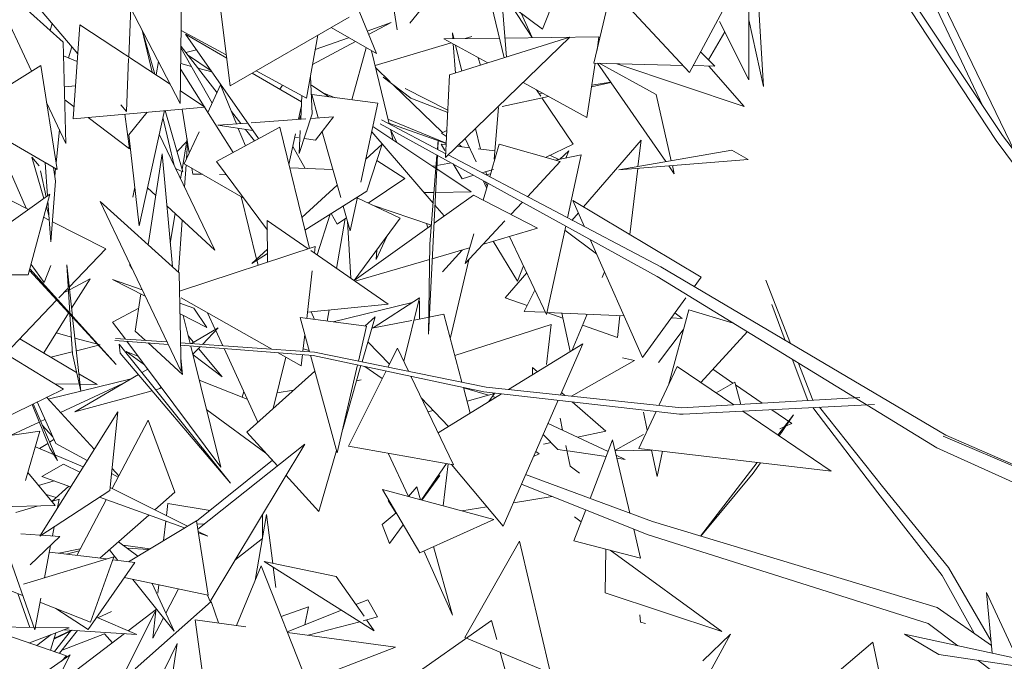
# Model space of a CAD drawing. Header units: millimetres. Extents: x -14485 to 13127, y -18923 to 3272.
# Tile 55 of 119: x 10665 to 10884, y 2772 to 2914. Entities that reach past the tile are written whole.
import ezdxf

# ---------------------------------------------------------------- set-up
doc = ezdxf.new("R2010")
doc.units = ezdxf.units.MM
doc.layers.add('G-IMPT', color=7, linetype='Continuous', lineweight=5)

# ---------------------------------------------------------------- blocks, each defined once
blk = doc.blocks.new('ÁRVORES ORNAMENTAIS - Pequeno e Médio Porte - Ipê-roxo-2865575-CORTE_CALÇADA')
at = {"layer": 'G-IMPT', "color": 253, "true_color": 0xaaaaaa}
for p, q in [((7142.32, 2887.53), (7104.72, 2944.8)), ((7143.76, 2888.66), (7105.76, 2945.53)), ((6961.25, 2941.26), (6960.64, 2895.81)), ((7087.22, 2936.36), (7087.29, 2901.08)), ((6960.64, 2895.81), (6940.68, 2934.23)), ((6995.04, 2929.68), (7004.31, 2906.88)), ((7017.24, 2930.26), (7041.31, 2912.37)), ((6934.55, 2909.42), (6916.89, 2925.35)), ((6916.89, 2925.35), (6927.54, 2902.96)), ((6968.58, 2925.32), (6971.75, 2899.71)), ((7006.94, 2925.23), (7008.98, 2912.15)), ((7047.14, 2926.92), (7041.31, 2912.37)), ((7090.55, 2899.59), (7088.89, 2926.72)), ((7020.2, 2924.13), (7011.8, 2913.67)), ((7029.22, 2920.96), (7032.74, 2905.95)), ((7056.67, 2921.36), (7052.76, 2904.78)), ((7074.05, 2902.72), (7056.48, 2921.57)), ((6927.38, 2919.22), (6937.83, 2906.82)), ((7033.26, 2906.11), (7032.29, 2919.07)), ((7074.05, 2902.72), (7083.05, 2919.5)), ((6949.6, 2917.05), (6949.16, 2906.16)), ((7034.74, 2917.06), (7039.02, 2910.45)), ((7139.4, 2895.17), (7129.13, 2916.76)), ((7146.53, 2884.99), (7130.65, 2917.73)), ((6998.25, 2915.03), (6971.75, 2899.71)), ((7036.55, 2915.9), (7039.02, 2910.45)), ((7087.29, 2901.08), (7080.71, 2914.06)), ((7087.26, 2914.41), (7090.55, 2899.59)), ((6931.67, 2912.01), (6932.11, 2913.61)), ((6936.83, 2892.37), (6938.28, 2913.31)), ((6958.41, 2900.08), (6938.28, 2913.31)), ((6954.39, 2902.73), (6952.18, 2912.08)), ((6952.27, 2911.92), (6955, 2902.33)), ((6960.85, 2912.06), (6970.89, 2906.63)), ((7004.31, 2906.88), (6994.22, 2912.7)), ((7007.61, 2913.84), (7002.26, 2911.92)), ((7002.58, 2911.14), (7007.61, 2913.84)), ((6970.99, 2905.87), (6961.79, 2911.23)), ((6961.79, 2911.23), (6978.07, 2887.97)), ((6991.29, 2911), (6988.75, 2896.98)), ((6998.13, 2910.44), (6990.7, 2907.79)), ((7031.71, 2910.34), (7019.35, 2910.19)), ((7019.35, 2910.19), (7029.11, 2904.81)), ((7019.73, 2883.76), (7047.41, 2910.56)), ((7047.41, 2910.56), (7020.58, 2902.13)), ((7021.35, 2910.22), (7021.24, 2911.54)), ((7021.56, 2910.22), (7021.24, 2911.54)), ((7024.08, 2910.25), (7025.61, 2910.71)), ((7053.89, 2910.6), (7032.94, 2910.35)), ((7053.89, 2910.6), (7053.45, 2907.69)), ((7081.88, 2911.75), (7078.29, 2905.51)), ((6934.55, 2909.42), (6935.19, 2886.88)), ((6935.77, 2905.94), (6936.52, 2908.38)), ((6960.8, 2908.18), (6967.76, 2895.85)), ((6968.83, 2898.17), (6960.81, 2908.51)), ((6964.24, 2907.73), (6961.87, 2907.13)), ((6990.1, 2904.44), (6999.65, 2909.57)), ((6998.83, 2896.59), (7002.06, 2908.17)), ((7007.14, 2891.26), (7003.26, 2907.48)), ((7004.04, 2904.24), (7020.95, 2909.31)), ((7021.96, 2902.57), (7021.44, 2909.04)), ((7023.31, 2902.99), (7021.91, 2908.78)), ((6937.71, 2905.14), (6934.64, 2906.41)), ((6949.14, 2905.82), (6948.66, 2893.97)), ((6967.51, 2903.06), (6962.29, 2906.6)), ((7027, 2905.97), (7027.49, 2904.3)), ((7076.51, 2907.31), (7079.69, 2904.09)), ((6929.56, 2904.23), (6912.1, 2893.31)), ((6929.56, 2904.23), (6933.2, 2881.09)), ((6955.81, 2905.11), (6955.25, 2902.16)), ((6960.74, 2903.39), (6965.94, 2895.14)), ((6963.14, 2904.04), (6960.75, 2904.67)), ((6967.65, 2902.85), (6964.56, 2903.67)), ((6977.52, 2903.05), (6988.75, 2896.98)), ((7004.17, 2903.7), (7007.35, 2900.62)), ((7053.01, 2904.77), (7051.19, 2892.64)), ((7072.61, 2904.27), (7052.76, 2904.78)), ((7068.77, 2882.83), (7053.56, 2904.76)), ((7053.95, 2904.75), (7066.65, 2897.81)), ((7057.86, 2904.65), (7086.21, 2895.08)), ((7079.69, 2904.09), (7074.85, 2904.22)), ((7078.36, 2904.13), (7086.21, 2895.08)), ((6987.65, 2896.15), (6976.66, 2902.56)), ((6989.62, 2901.8), (6990.03, 2893.5)), ((7012, 2896.99), (7005.8, 2901.61)), ((7006.89, 2901.06), (7005.8, 2901.61)), ((7019.73, 2883.76), (7020.58, 2902.13)), ((6937.34, 2899.7), (6934.83, 2899.49)), ((6969.64, 2899.94), (6966.8, 2893.77)), ((6969.64, 2899.94), (6973.17, 2891.25)), ((6982.79, 2898.98), (6983.39, 2899.88)), ((6989.85, 2899.84), (6993.72, 2897.26)), ((7008.04, 2899.94), (7019.02, 2889.3)), ((7020.22, 2894.29), (7010.73, 2899.11)), ((7036.99, 2900.47), (7051.19, 2892.64)), ((7040.94, 2897.41), (7039.99, 2898.82)), ((7052.22, 2899.51), (7056.54, 2900.47)), ((7052.27, 2899.85), (7056.48, 2900.55)), ((6937.01, 2895.02), (6934.92, 2896.6)), ((6966.15, 2895), (6960.67, 2898.6)), ((6987.48, 2892.3), (6987.71, 2897.54)), ((7004.67, 2895.82), (6989.92, 2897.75)), ((6991.38, 2892.59), (6989.92, 2897.75)), ((6992.26, 2898.25), (6995.16, 2897.07)), ((7012, 2896.99), (7020.2, 2893.77)), ((7032.3, 2895.08), (7042.61, 2897.37)), ((7040.59, 2897.92), (7041.38, 2898.05)), ((7048.12, 2886.74), (7041.18, 2897.05)), ((7069.99, 2883.05), (7066.65, 2897.81)), ((6930.86, 2895.98), (6935.19, 2886.88)), ((6936.83, 2892.37), (6966.15, 2895)), ((6947.39, 2895.48), (6948.66, 2893.97)), ((6961.06, 2894.54), (6962.66, 2884.76)), ((6966.04, 2894.99), (6972.42, 2884.88)), ((6987.6, 2895.04), (6987, 2892.27)), ((7004.67, 2895.82), (7000.83, 2878.26)), ((7030.54, 2883.37), (7031.52, 2894.91)), ((6949.34, 2885.71), (6940.13, 2892.67)), ((6948.28, 2893.4), (6949.34, 2885.71)), ((6953.28, 2893.85), (6949.17, 2888.78)), ((6957.11, 2894.19), (6951.5, 2868.53)), ((6959.28, 2881.99), (6956.77, 2892.63)), ((6957.31, 2894.21), (6961.2, 2880.55)), ((6974.14, 2891.32), (6972.04, 2894.03)), ((6976.43, 2891.49), (6988.64, 2892.39)), ((6987.15, 2884.68), (6990.03, 2893.5)), ((6987.52, 2893.18), (6987.21, 2892.28)), ((6989.69, 2892.47), (6994.79, 2892.84)), ((6992.26, 2889.53), (6994.79, 2892.84)), ((7019.77, 2884.61), (7005.44, 2892.16)), ((7006.9, 2892.28), (7019.88, 2886.98)), ((6916.9, 2890.53), (6933.2, 2881.09)), ((6932.98, 2882.51), (6933.72, 2889.97)), ((6982.78, 2890.53), (6968.69, 2882.85)), ((6969, 2890.94), (6975.65, 2891.43)), ((6976.83, 2889.74), (6969, 2890.94)), ((6973.57, 2890.24), (6975.14, 2886.37)), ((6977.14, 2887.46), (6975.17, 2890)), ((6982.78, 2890.53), (6989.41, 2863.52)), ((7003.55, 2890.69), (7017.58, 2881.33)), ((7066.87, 2857.24), (7005.17, 2891.29)), ((7007.11, 2891.41), (7019.88, 2886.88)), ((7007.99, 2887.73), (7007.43, 2890.04)), ((7027.51, 2885.62), (7026.4, 2890.21)), ((6951.5, 2868.53), (6949.17, 2888.78)), ((6968.31, 2863.1), (6955.96, 2888.93)), ((6961.05, 2881.08), (6962.15, 2887.9)), ((6964.84, 2889.5), (6961.55, 2882.36)), ((6986.3, 2889.02), (6984.82, 2882.22)), ((6986.97, 2888.19), (6986.14, 2888.32)), ((6987.15, 2884.68), (6987.37, 2889.8)), ((6990.79, 2887.61), (6988.24, 2888)), ((6990.79, 2887.61), (6992.24, 2889.51)), ((6996.37, 2874.84), (6992.26, 2889.46)), ((7003.29, 2889.5), (7016.96, 2873.61)), ((7008.85, 2887.15), (7007.5, 2889.78)), ((7020.01, 2889.77), (7018.81, 2889.21)), ((7018.81, 2889.21), (7019.95, 2888.45)), ((7024.12, 2888.01), (7026.54, 2882.77)), ((7187.44, 2830.97), (7143.76, 2888.66)), ((6962.04, 2887.26), (6959.92, 2885.06)), ((6962.28, 2887.08), (6962.02, 2883.38)), ((6988.48, 2881.32), (6985.68, 2886.18)), ((7005.6, 2886.7), (7001.94, 2883.35)), ((7005.6, 2886.7), (7002.19, 2876.24)), ((7017.91, 2885.59), (7018.08, 2887.66)), ((7018.08, 2887.66), (7017.97, 2885.56)), ((7019.59, 2885.35), (7018.76, 2886.74)), ((7019.86, 2886.6), (7018.76, 2886.74)), ((7025.08, 2885.93), (7022.34, 2886.28)), ((7022.68, 2886.62), (7023.38, 2886.15)), ((7030.7, 2885.21), (7026.95, 2885.69)), ((7031.64, 2886.76), (7030.04, 2881.1)), ((7045.25, 2882.85), (7031.64, 2886.76)), ((7041.98, 2883.79), (7048.12, 2886.74)), ((7050.44, 2872.76), (7063.27, 2887.64)), ((7062.56, 2881.75), (7063.27, 2887.64)), ((7185.56, 2829.49), (7142.32, 2887.53)), ((6921.59, 2883.41), (6926.32, 2872.44)), ((6930.28, 2874.65), (6927.58, 2883.84)), ((6927.58, 2883.84), (6929.25, 2881.91)), ((6953.52, 2864.31), (6956.58, 2884.54)), ((6956.58, 2884.54), (6958.89, 2859.48)), ((7017.91, 2884.26), (7015.91, 2844.38)), ((7016.23, 2864.45), (7017.81, 2884.31)), ((7067.64, 2859.4), (7020.31, 2884.32)), ((7044.98, 2883.3), (7042.97, 2884.27)), ((7049.91, 2884.33), (7044.23, 2883.14)), ((7045.08, 2883.32), (7047.16, 2885.25)), ((7046.52, 2883.62), (7047.16, 2885.25)), ((7049.91, 2884.33), (7046.86, 2870.29)), ((7083.46, 2885.39), (7058.29, 2881.01)), ((7083.46, 2885.39), (7087.14, 2883.29)), ((6931.09, 2875.23), (6930.58, 2882.61)), ((6932.87, 2878.47), (6932.38, 2881.56)), ((6932.69, 2879.63), (6932.86, 2881.29)), ((6959.61, 2881.3), (6961.2, 2880.55)), ((6974.68, 2874.77), (6961.55, 2882.36)), ((6961.94, 2882.14), (6961.59, 2877.15)), ((6963.21, 2881.41), (6963.43, 2880.07)), ((6980.04, 2867.56), (6968.69, 2882.85)), ((6985.01, 2881.44), (6994.6, 2881.12)), ((7010.63, 2879.05), (7004.43, 2883.11)), ((7016.88, 2881.8), (7017.62, 2881.93)), ((7017.75, 2881.21), (7025.44, 2876.08)), ((7017.79, 2881.96), (7021.03, 2882.54)), ((7023.42, 2879), (7021.42, 2882.32)), ((7045.25, 2882.85), (7037.96, 2875.03)), ((7058.29, 2881.01), (7087.14, 2883.29)), ((7060.74, 2866.62), (7062.51, 2881.34)), ((7070.66, 2880.11), (7069.42, 2881.89)), ((7070.66, 2880.11), (7070.24, 2881.96)), ((6930.8, 2875.02), (6929.49, 2880.82)), ((6960.72, 2878.99), (6960.98, 2880.66)), ((6965.6, 2880.03), (6963.43, 2880.07)), ((6970.86, 2879.92), (6969.41, 2879.95)), ((7010.63, 2879.05), (7002.51, 2873.58)), ((7023.42, 2879), (7026.02, 2879.79)), ((7028.01, 2880.38), (7030.4, 2881.1)), ((7028.91, 2879.8), (7028.72, 2880.6)), ((7029.77, 2880.13), (7028.88, 2879.94)), ((7030.01, 2880.98), (7029.57, 2879.45)), ((6931.8, 2864.95), (6932.87, 2878.47)), ((6950.51, 2877.12), (6950.1, 2874.94)), ((6953.35, 2876.99), (6955.18, 2875.29)), ((6995.61, 2877.56), (6987.74, 2870.36)), ((7028.07, 2878.65), (7028.87, 2876.97)), ((7029.18, 2878.04), (7028.11, 2874.28)), ((7028.57, 2878.38), (7029.01, 2877.44)), ((6917.93, 2865.82), (6931.59, 2875.58)), ((6926.81, 2857.65), (6931.59, 2875.58)), ((6977.63, 2861.12), (6974.19, 2875.05)), ((6988.42, 2867.59), (7002.19, 2876.24)), ((7000.09, 2874.92), (6998.45, 2867.43)), ((7009.63, 2870.22), (7000.06, 2874.74)), ((7014.95, 2875.95), (7017.15, 2875.98)), ((7025.96, 2875.4), (7017.15, 2869.1)), ((7017.49, 2875.98), (7025.44, 2876.08)), ((7025.96, 2875.4), (7040.23, 2867.99)), ((6926.83, 2872.18), (6923.2, 2874.03)), ((6931.39, 2870.86), (6930.83, 2872.76)), ((6931.8, 2864.95), (6931.17, 2874.03)), ((6960.43, 2858.1), (6942.8, 2873.96)), ((6942.8, 2873.96), (6960.83, 2836.08)), ((6957.64, 2873.01), (6968.31, 2863.1)), ((6998.45, 2867.43), (6996.91, 2872.92)), ((7003.49, 2873.12), (7016.57, 2868.72)), ((7017.35, 2873.15), (7019.43, 2870.73)), ((7036.83, 2873.82), (7034.28, 2871.08)), ((7076.63, 2857.12), (7048.09, 2874.17)), ((7050.67, 2868.34), (7048.09, 2874.17)), ((6931.47, 2869.82), (6930.22, 2870.45)), ((6958.41, 2864.65), (6959.48, 2871.3)), ((6991.11, 2862.06), (6994.05, 2871.13)), ((6995.61, 2868.94), (6994.27, 2871.26)), ((6997.64, 2870.31), (6995.61, 2868.94)), ((6999.35, 2856.38), (7009.63, 2870.22)), ((7047.85, 2869.76), (7049.3, 2871.44)), ((6944.05, 2863.4), (6932.16, 2869.46)), ((6961.08, 2869.81), (6960.28, 2858.23)), ((6980.01, 2869.71), (6989.13, 2863.43)), ((6980.01, 2869.71), (6980.1, 2860.46)), ((6997.39, 2870.14), (6995.45, 2859.07)), ((6998.65, 2856.86), (6997.85, 2869.58)), ((7016.57, 2868.68), (6999.36, 2856.37)), ((7015.49, 2869.09), (7015.75, 2868.1)), ((7032.92, 2869.62), (7024.11, 2860.16)), ((7040.23, 2867.99), (7028.14, 2864.49)), ((7046.47, 2868.5), (7042.18, 2848.81)), ((7006.65, 2866.2), (7004.28, 2861.02)), ((7025.99, 2866.79), (7024.11, 2860.16)), ((7033.97, 2866.18), (7042.18, 2848.81)), ((7046.29, 2867.6), (7053.35, 2862.28)), ((6960.51, 2854.02), (6990.67, 2863.94)), ((6990.5, 2862.48), (6990.67, 2863.94)), ((7016.23, 2864.45), (7015.91, 2844.38)), ((7025.09, 2863.61), (7016.75, 2861.19)), ((7035.73, 2856.21), (7030.33, 2865.13)), ((7063.55, 2839.24), (7051.93, 2865.49)), ((6944.05, 2863.4), (6935.91, 2854.91)), ((6980.08, 2863.35), (6976.59, 2860.16)), ((6976.59, 2860.16), (6980.09, 2862.36)), ((6989.71, 2863.03), (7006.95, 2851.13)), ((7004.42, 2863.19), (7004.28, 2861.02)), ((7023.45, 2863.13), (7019.02, 2858.29)), ((6927.42, 2859.95), (6930.31, 2855.91)), ((6931.81, 2859.7), (6930.31, 2855.91)), ((6936.63, 2848.42), (6935.35, 2859.83)), ((6936.05, 2849.07), (6935.35, 2859.83)), ((6949.95, 2858.94), (6949.35, 2859.91)), ((6977.96, 2859.76), (6977.69, 2860.86)), ((7016.18, 2861.02), (6999.59, 2856.21)), ((7020.8, 2843.67), (7024.88, 2860.99)), ((7035.73, 2856.21), (7037.07, 2859.62)), ((7131.15, 2821.94), (7067.64, 2859.4)), ((6926.81, 2857.65), (6918, 2857.63)), ((6946.35, 2837.63), (6927.05, 2858.56)), ((6927.15, 2858.95), (6946.35, 2837.63)), ((6960.43, 2858.1), (6960.83, 2836.08)), ((6988.8, 2847.93), (6990.03, 2858.5)), ((7032.99, 2852.53), (7037.79, 2858.09)), ((7054.58, 2857.03), (7055.11, 2858.31)), ((7129.15, 2819.09), (7066.87, 2857.24)), ((7076.63, 2857.12), (7075.06, 2854.97)), ((6935.97, 2854.31), (6940.56, 2856.77)), ((6940.56, 2856.77), (6936.44, 2850.18)), ((6945.56, 2856.61), (6952.83, 2852.89)), ((6945.56, 2856.61), (6952.17, 2854.26)), ((7096.56, 2842.34), (7091.07, 2856.41)), ((6935.69, 2854.68), (6933.59, 2852.49)), ((6934.65, 2853.59), (6935.72, 2854.17)), ((6950.62, 2845.09), (6951.87, 2853.38)), ((7039.62, 2854.23), (7037.25, 2849.49)), ((6933.11, 2851.99), (6921.69, 2840.07)), ((6960.56, 2851.3), (6963.68, 2850.19)), ((6981.01, 2841.08), (6960.87, 2852.49)), ((7006.95, 2851.13), (6988.96, 2849.34)), ((7012.3, 2851.45), (6994.68, 2847.15)), ((7013.93, 2852.52), (7003.61, 2845.8)), ((7013.93, 2852.52), (7010.4, 2838.39)), ((7013.95, 2847.82), (7013.91, 2851.85)), ((7032.99, 2852.53), (7037.9, 2850.79)), ((7073.24, 2852.49), (7063.55, 2839.24)), ((7095.38, 2843.04), (7092.41, 2851.04)), ((6908.2, 2848.27), (6934.63, 2832.2)), ((6935.77, 2849.11), (6930.23, 2840.24)), ((6936.63, 2840.05), (6936.07, 2848.78)), ((6951.39, 2850.23), (6945.58, 2847.12)), ((6960.6, 2848.92), (6966.56, 2845.87)), ((6961.32, 2848.55), (6962.87, 2842.33)), ((6966.56, 2845.87), (6963.68, 2850.19)), ((6966.71, 2849.18), (6968.44, 2845.42)), ((6989.79, 2849.42), (6990.53, 2847.7)), ((6993.82, 2849.82), (6993.38, 2847.32)), ((7001.13, 2838.27), (7004.01, 2848.27)), ((7004.01, 2848.27), (7001.74, 2846.22)), ((7019.31, 2848.87), (7012.7, 2847.57)), ((7019.31, 2848.87), (7023.38, 2833.73)), ((7037.25, 2849.49), (7041.96, 2849.28)), ((7042.27, 2849.24), (7045.86, 2847.96)), ((7042.28, 2849.26), (7059.46, 2848.49)), ((7047.5, 2840.54), (7045.61, 2849.11)), ((7047.95, 2840.82), (7051.24, 2848.86)), ((7057.98, 2843.67), (7058.56, 2848.53)), ((7073.89, 2849.87), (7069.35, 2833.03)), ((7070.8, 2849.14), (7072.43, 2847.91)), ((7083.79, 2846.88), (7073.89, 2849.87)), ((6938.51, 2831.74), (6936.67, 2848.13)), ((6948.42, 2843.32), (6945.58, 2847.12)), ((7002.11, 2846.17), (6987.34, 2848.12)), ((6989.43, 2840.5), (6987.34, 2848.12)), ((7002.11, 2846.17), (7000.32, 2838.43)), ((7012.22, 2847.48), (7003.28, 2845.74)), ((7043.27, 2846.54), (7021.8, 2839.63)), ((7043.27, 2846.54), (7042.2, 2837.66)), ((7050.24, 2846.41), (7057.98, 2843.67)), ((7069.97, 2848.02), (7072.43, 2847.91)), ((6933.02, 2844.7), (6936.39, 2843.78)), ((6950.62, 2845.09), (6952.88, 2843.01)), ((6962.44, 2844.02), (6963.62, 2842.6)), ((6969.09, 2845.79), (6963.12, 2842.31)), ((6969.09, 2845.79), (6965.58, 2842.14)), ((6968.53, 2845.22), (6970.09, 2841.83)), ((6987.94, 2840.61), (6988.38, 2844.33)), ((7072.67, 2845.35), (7067.11, 2838.14)), ((7086.94, 2845.01), (7076.55, 2833.67)), ((6924.89, 2843.4), (6937.57, 2835.91)), ((6937.18, 2843.56), (6942.79, 2842.02)), ((6942.79, 2842.02), (6937.5, 2840.72)), ((6957.94, 2842.14), (6946.1, 2843.04)), ((6957.69, 2842.68), (6946.23, 2843.47)), ((6947.04, 2842.21), (6971.85, 2811.2)), ((6947.04, 2842.21), (6947.28, 2840.18)), ((6969.69, 2814.8), (6948.75, 2842.87)), ((6953.46, 2842.48), (6961.11, 2835.45)), ((6990.55, 2840.43), (6960.71, 2842.47)), ((6990.24, 2839.68), (6960.72, 2841.93)), ((6963.01, 2841.75), (6969.69, 2814.8)), ((7002.42, 2842.74), (7007.21, 2837.71)), ((7033.77, 2832.11), (7050.27, 2842.25)), ((7045.3, 2830.88), (7050.27, 2842.25)), ((6936.6, 2840.5), (6931.79, 2839.32)), ((6938.51, 2831.74), (6936.63, 2840.05)), ((6971.85, 2811.2), (6947.28, 2840.18)), ((6952.68, 2837.6), (6948.57, 2840.59)), ((6951.23, 2839.54), (6948.57, 2840.59)), ((6965.06, 2841.6), (6963.46, 2839.94)), ((6963.49, 2839.8), (6969.96, 2834.91)), ((6964.73, 2841.26), (6969.96, 2834.91)), ((6970.39, 2841.19), (6977.94, 2824.8)), ((6987.57, 2837.37), (6982.44, 2840.28)), ((6987.57, 2837.37), (6987.86, 2839.86)), ((6989.35, 2840.78), (6988.01, 2841.16)), ((6995.6, 2818), (6989.64, 2839.73)), ((7028.28, 2831.58), (6990.24, 2839.68)), ((7028.74, 2832.64), (6990.55, 2840.43)), ((7006.9, 2837.09), (7009, 2841.31)), ((7011.47, 2836.16), (7009, 2841.31)), ((6960.78, 2839.05), (6961.11, 2835.45)), ((6984.14, 2839.31), (6981.36, 2827.88)), ((7000.12, 2837.58), (6995.6, 2818)), ((6996.82, 2823.29), (7000.89, 2837.41)), ((7061.8, 2838.54), (7047.78, 2830.61)), ((7061.8, 2838.54), (7059.13, 2839.15)), ((7100.36, 2829.63), (7096.91, 2838.93)), ((7101.5, 2829.7), (7098.21, 2838.14)), ((6951.32, 2835.42), (6937.17, 2827.15)), ((6938.07, 2835.61), (6942.14, 2833.2)), ((6953.41, 2836.63), (6952.11, 2835.88)), ((6990.61, 2836.21), (6975.49, 2822.61)), ((6998.1, 2819.47), (7006.46, 2836.22)), ((7001.76, 2837.23), (7005.62, 2834.52)), ((7039.09, 2837.02), (7040.2, 2836.05)), ((7039.09, 2837.02), (7039.09, 2835.37)), ((7067.24, 2828.54), (7071.32, 2837.23)), ((7071.32, 2837.23), (7083.89, 2828.68)), ((7079.23, 2836.6), (7083.73, 2833.52)), ((6949.74, 2834.49), (6931.26, 2829.91)), ((6932.67, 2833.39), (6938.16, 2833.28)), ((6933.96, 2826.98), (6947.88, 2833.41)), ((6938.33, 2833.28), (6942.14, 2833.2)), ((6975.57, 2829.95), (6964.89, 2834.16)), ((6999.92, 2834.06), (7000.92, 2834.21)), ((7021.46, 2815.34), (7012.01, 2835.04)), ((7084.11, 2833.74), (7079.95, 2831.36)), ((7085.46, 2828.77), (7084.11, 2833.74)), ((7084.27, 2833.15), (7090.25, 2829.04)), ((6934.63, 2832.2), (6915.77, 2822.97)), ((6937.17, 2827.15), (6954.36, 2831.83)), ((6955.17, 2832.05), (6956.12, 2832.31)), ((6956.5, 2832.7), (6956.12, 2832.31)), ((6974.44, 2830.39), (6974.79, 2831.63)), ((6982.21, 2831.37), (6985.84, 2831.92)), ((7018.05, 2822.44), (7032.19, 2831.13)), ((7023.7, 2832.55), (7025.23, 2826.85)), ((7029.28, 2830.83), (7023.72, 2832.49)), ((7024.51, 2829.52), (7030.61, 2831.2)), ((7071.85, 2826.59), (7028.28, 2831.58)), ((7072.27, 2828), (7028.74, 2832.64)), ((7029.38, 2829.41), (7030.61, 2831.2)), ((7045.54, 2831.41), (7046.27, 2830.77)), ((6927.66, 2828.79), (6931.6, 2819.02)), ((6927.87, 2828.89), (6933.27, 2816.26)), ((6928.75, 2829.32), (6932.92, 2820.07)), ((6941.5, 2818.8), (6930.86, 2830.35)), ((7014.32, 2830.23), (7020.37, 2823.86)), ((7030.91, 2830.34), (7030.18, 2830.56)), ((7032.54, 2801.67), (7044.78, 2829.69)), ((7047.94, 2829.33), (7055.44, 2822.8)), ((7072.27, 2828), (7112, 2830.3)), ((7072.63, 2826.6), (7115.21, 2828.74)), ((6946.71, 2827.09), (6929.34, 2799.45)), ((6944.96, 2809.6), (6946.71, 2827.09)), ((6979.71, 2817.95), (6966.54, 2827.53)), ((7015.81, 2827.12), (7016.97, 2827.44)), ((7062.74, 2818.96), (7066.6, 2827.19)), ((7063.77, 2827.03), (7064.64, 2823.01)), ((7071.85, 2826.59), (7072.63, 2826.6)), ((7085.95, 2827.27), (7105.6, 2813.89)), ((7092.36, 2827.6), (7096.84, 2824.52)), ((7093.75, 2821.96), (7097.19, 2826.45)), ((7093.99, 2821.8), (7097.19, 2826.45)), ((7115.97, 2809.06), (7101.5, 2828.05)), ((7117, 2810.47), (7102.98, 2828.13)), ((6922.99, 2821.92), (6929.26, 2824.82)), ((6929.55, 2824.95), (6930.52, 2825.4)), ((6932.26, 2821.54), (6929.91, 2824.12)), ((6953.5, 2825.27), (6945.47, 2810.06)), ((6953.5, 2825.27), (6959.46, 2809.21)), ((7055.91, 2818.32), (7042.54, 2824.56)), ((7045.24, 2825.7), (7045.79, 2823.04)), ((7096.84, 2824.52), (7095.45, 2823.92)), ((6929.4, 2822.82), (6911.41, 2820.31)), ((6929.4, 2822.82), (6926.15, 2811.82)), ((6982.29, 2815.1), (6975.49, 2822.61)), ((7044.73, 2818.76), (7041.46, 2822.09)), ((7055.44, 2822.8), (7049.12, 2821.49)), ((7063.77, 2822.11), (7057.44, 2818.49)), ((7095.16, 2823.8), (7094.15, 2823.37)), ((7197.73, 2792.88), (7131.15, 2821.94)), ((6929.32, 2818.94), (6931.16, 2820.1)), ((6931.53, 2820.34), (6932.51, 2820.96)), ((6939.92, 2816.29), (6932.92, 2820.07)), ((6964.55, 2800.97), (6988.36, 2819.93)), ((6988.36, 2819.93), (6967.31, 2784.91)), ((7043.25, 2820.27), (7041.55, 2819.92)), ((7051.9, 2807.82), (7056.88, 2820.86)), ((7060.78, 2804.54), (7056.88, 2820.86)), ((7197.73, 2792.88), (7130.55, 2821.72)), ((7197.09, 2793.15), (7130.55, 2821.72)), ((6928.37, 2819.34), (6932.43, 2817.64)), ((6933.27, 2816.26), (6931.6, 2819.02)), ((6991.53, 2804.89), (6995.45, 2818.53)), ((6998.1, 2819.47), (7021.46, 2815.34)), ((7011.47, 2808.27), (7006.91, 2817.91)), ((7040.58, 2817.77), (7039.31, 2817.17)), ((7040.58, 2817.77), (7039.82, 2818.32)), ((7044.73, 2818.76), (7046.75, 2818.46)), ((7046.51, 2819.62), (7047.47, 2815.05)), ((7046.97, 2818.43), (7055.47, 2817.17)), ((7065.69, 2818.61), (7057.46, 2818.41)), ((7062.74, 2818.96), (7105.6, 2813.89)), ((7065.6, 2818.61), (7066.87, 2812.74)), ((7068, 2818.33), (7066.87, 2812.74)), ((7195.2, 2789.26), (7129.15, 2819.09)), ((6929.79, 2812.74), (6934.61, 2815.49)), ((6932.73, 2817.51), (6939.03, 2814.88)), ((6938.27, 2813.66), (6934.61, 2815.49)), ((6981.15, 2816.36), (6964.27, 2802.76)), ((7014.34, 2807.49), (7019.92, 2815.61)), ((7019.19, 2806.18), (7020.32, 2815.54)), ((7032.54, 2801.67), (7021.01, 2815.42)), ((7059.72, 2816.54), (7057.68, 2817.49)), ((7057.84, 2816.82), (7059.72, 2816.54)), ((7076.53, 2799.44), (7089.08, 2815.84)), ((7088.23, 2813.44), (7089.82, 2815.76)), ((6926.68, 2813.62), (6932.8, 2806.23)), ((6946.8, 2812.57), (6945.34, 2813.36)), ((6946.96, 2812.87), (6945.45, 2814.5)), ((7047.47, 2815.05), (7049.57, 2813.49)), ((7088.23, 2813.44), (7076.58, 2799.43)), ((6929.06, 2810.75), (6932.55, 2811.74)), ((6929.79, 2812.74), (6936.23, 2810.42)), ((6991.53, 2804.89), (6984.19, 2812.99)), ((7018.48, 2812.92), (7014.42, 2807.47)), ((7018.48, 2812.92), (7017.5, 2812.09)), ((7064.65, 2799.8), (7036.62, 2811.01)), ((7065.82, 2802.67), (7037.55, 2813.14)), ((6944.96, 2809.6), (6929.34, 2799.45)), ((6935.8, 2810.57), (6932.04, 2807.15)), ((6962.27, 2801.67), (6945.03, 2810.28)), ((6955.01, 2805.3), (6959.46, 2809.21)), ((7030.45, 2803.14), (7005.66, 2809.83)), ((7013.96, 2795.72), (7005.66, 2809.83)), ((7011.47, 2808.26), (7013.35, 2810.43)), ((7013.35, 2810.43), (7014.15, 2807.54)), ((7130.34, 2790.64), (7115.97, 2809.06)), ((7131.7, 2792.47), (7117, 2810.47)), ((6933.04, 2808.05), (6930.77, 2808.68)), ((6933.68, 2807.64), (6932.05, 2807.14)), ((6933.34, 2805.82), (6933.68, 2807.64)), ((6944.15, 2807.56), (6937.6, 2795.15)), ((6942.66, 2808.1), (6961.61, 2801.28)), ((6957.87, 2806.73), (6957.56, 2804.02)), ((6967.28, 2805.18), (6957.87, 2806.73)), ((7006.97, 2807.37), (7008.63, 2804.6)), ((7034.82, 2806.89), (7043.47, 2808.27)), ((6932.8, 2806.23), (6890.62, 2805.36)), ((6928.78, 2806.15), (6924.04, 2804.7)), ((7008.7, 2804.66), (7005.63, 2802.06)), ((7023.35, 2805.06), (7028.95, 2805.95)), ((7048.3, 2798.4), (7050.93, 2805.28)), ((6942.74, 2794.52), (6953.68, 2804.13)), ((6964.25, 2802.87), (6949.1, 2793.75)), ((6957.42, 2802.78), (6956.94, 2798.47)), ((6964.25, 2802.87), (6966.85, 2786.31)), ((6977.32, 2789.55), (6979.86, 2804.28)), ((6978.94, 2798.9), (6978.93, 2804.24)), ((6979.86, 2804.28), (6981.25, 2793.37)), ((7030.45, 2803.14), (7013.96, 2795.72)), ((7048.47, 2803.76), (7049.93, 2802.66)), ((7129.21, 2783.56), (7065.82, 2802.67)), ((6932.16, 2799.48), (6932.54, 2801.53)), ((6966, 2802.13), (6964.36, 2802.16)), ((6966.78, 2799.42), (6964.63, 2800.49)), ((6964.68, 2800.17), (6966.78, 2799.42)), ((7005.63, 2802.06), (7007.21, 2797.77)), ((7010.31, 2801.93), (7007.21, 2797.77)), ((7063.16, 2794.57), (7061.62, 2801.01)), ((6929.47, 2799.66), (6925.11, 2799.95)), ((6927.19, 2793.03), (6933.86, 2799.37)), ((6933.86, 2799.37), (6929.65, 2799.65)), ((6951.2, 2795.01), (6946.88, 2798.16)), ((6978.94, 2798.9), (6972.83, 2794.09)), ((7024.04, 2776.88), (7036.22, 2798.31)), ((7036.22, 2798.31), (7043.07, 2768.91)), ((7048.3, 2798.4), (7063.16, 2794.57)), ((7127.17, 2779.97), (7064.65, 2799.8)), ((6928.24, 2778.54), (6921.77, 2797.01)), ((6930.42, 2790.19), (6931.76, 2797.37)), ((6944.19, 2794.35), (6931.49, 2795.9)), ((6933.63, 2795.64), (6938.36, 2796.59)), ((6938.13, 2796.15), (6935.32, 2795.43)), ((6944.85, 2796.38), (6946.71, 2794.04)), ((6947.91, 2797.41), (6953.88, 2796.62)), ((6948.77, 2796.78), (6953.6, 2796.46)), ((7014.91, 2796.15), (7021.27, 2781.82)), ((7017.04, 2797.11), (7021.27, 2781.82)), ((7055.4, 2796.57), (7055.26, 2786.83)), ((7056.36, 2796.32), (7081.28, 2778.23)), ((6925.71, 2788.76), (6945.87, 2794.85)), ((6950.49, 2793.58), (6940.12, 2778.68)), ((6940.62, 2780.26), (6945.87, 2794.85)), ((6950.49, 2793.58), (6945.62, 2794.17)), ((6995.34, 2790.48), (6979.36, 2793.76)), ((6979.36, 2793.76), (7003.86, 2778.34)), ((6973.18, 2779.56), (6978.69, 2792.85)), ((6978.69, 2792.85), (6990.9, 2761.77)), ((6981.36, 2792.5), (6981.93, 2788.03)), ((7131.7, 2792.47), (7141.23, 2776.04)), ((6966.85, 2786.31), (6948.14, 2790.2)), ((6950.1, 2789.79), (6959.28, 2778.28)), ((6995.34, 2790.48), (7001.57, 2781.61)), ((7130.34, 2790.64), (7137.45, 2777.8)), ((6925.54, 2786.25), (6922.02, 2787.65)), ((6954.41, 2788.9), (6959.28, 2778.28)), ((6955.84, 2788.6), (6955.63, 2786.76)), ((6960.28, 2787.67), (6957.44, 2782.28)), ((7146.98, 2772.2), (7140.22, 2786.92)), ((7140.22, 2786.92), (7141.48, 2773.39)), ((6924.46, 2786.68), (6927.16, 2779.13)), ((6928.24, 2778.54), (6929.57, 2785.64)), ((6940.62, 2780.26), (6929.4, 2784.72)), ((6967.5, 2784.92), (6950.57, 2769.89)), ((6966.74, 2786.33), (6967.31, 2784.91)), ((6967.5, 2784.92), (6969.15, 2780.12)), ((6999.74, 2784.22), (7002.4, 2785.27)), ((7004.6, 2781.44), (7002.4, 2785.27)), ((7055.26, 2786.83), (7081.28, 2778.23)), ((6940.12, 2778.68), (6932.96, 2783.3)), ((6945.34, 2782.69), (6942.27, 2781.24)), ((6945.34, 2782.69), (6942.3, 2781.22)), ((6955.38, 2783.15), (6947.34, 2767.23)), ((6949.07, 2778.35), (6955.38, 2783.15)), ((6955.18, 2782.77), (6954.51, 2776.7)), ((6983.13, 2781.56), (6989.2, 2783.71)), ((6984.46, 2778.15), (6996.54, 2782.95)), ((6988.35, 2779.7), (6989.2, 2783.71)), ((7141.32, 2775.09), (7129.21, 2783.56)), ((6935.31, 2772.82), (6913.77, 2780.26)), ((6941.98, 2781.36), (6950.96, 2777.55)), ((6956.9, 2781.26), (6954.51, 2776.7)), ((6963.95, 2780.83), (6975.25, 2779.28)), ((6963.95, 2780.83), (6967.04, 2758.63)), ((7000.61, 2780.39), (6989.11, 2777.37)), ((7029.94, 2780.68), (6993.07, 2754.76)), ((7004.6, 2781.44), (7001.35, 2780.59)), ((7002.14, 2780.8), (7003.86, 2778.34)), ((7029.94, 2780.68), (7031.12, 2776.41)), ((7063.15, 2780.3), (7062.96, 2781.92)), ((7064.23, 2779.98), (7063.15, 2780.3)), ((6928.04, 2779.12), (6916.67, 2779.26)), ((6927.05, 2775.68), (6935.89, 2779.03)), ((6935.89, 2779.03), (6928.35, 2779.12)), ((6936.62, 2778.48), (6932.46, 2776.48)), ((6936.46, 2778.5), (6932.51, 2776.63)), ((6932.64, 2773.74), (6936.22, 2778.29)), ((6933.78, 2773.35), (6937.76, 2778.41)), ((6950.96, 2777.55), (6934.78, 2778.61)), ((7133.81, 2775.05), (7127.17, 2779.97)), ((6928.74, 2775.09), (6931.88, 2777.51)), ((6931.71, 2774.06), (6932.9, 2777.89)), ((6943.79, 2777.67), (6934.33, 2774.05)), ((6936.04, 2768.45), (6948.25, 2777.73)), ((6943.79, 2777.67), (6945.52, 2775.65)), ((6984.52, 2778), (7008.56, 2774.69)), ((7024.04, 2776.88), (7043.07, 2768.91)), ((7070.88, 2755.08), (7083.19, 2777.64)), ((7076.98, 2771.68), (7083.19, 2777.64)), ((7129.58, 2773.05), (7121.93, 2777.63)), ((7171.07, 2766.98), (7121.93, 2777.63)), ((6959.96, 2775.5), (6955.47, 2766.36)), ((6958.52, 2766.03), (6959.96, 2775.5)), ((7008.56, 2774.69), (6988.82, 2767.06)), ((7105.92, 2768.21), (7114.86, 2775.8)), ((7114.86, 2775.8), (7116.64, 2767.39)), ((6922.33, 2763.41), (6936.12, 2772.99)), ((6936.12, 2772.99), (6927.25, 2755.58)), ((6934.16, 2771.63), (6935.31, 2772.82)), ((7031.9, 2773.59), (7034.69, 2763.49)), ((7129.58, 2773.05), (7171.07, 2766.98)), ((7141.89, 2769.08), (7138.22, 2771.79))]:
    blk.add_line(p, q, dxfattribs=at)

msp = doc.modelspace()

# ---------------------------------------------------------------- block references
at = {"layer": 'G-IMPT', "color": 253, "true_color": 0xaaaaaa}
msp.add_blockref('ÁRVORES ORNAMENTAIS - Pequeno e Médio Porte - Ipê-roxo-2865575-CORTE_CALÇADA', (3740.319, 0), dxfattribs=at)

doc.saveas('drawing.dxf')
